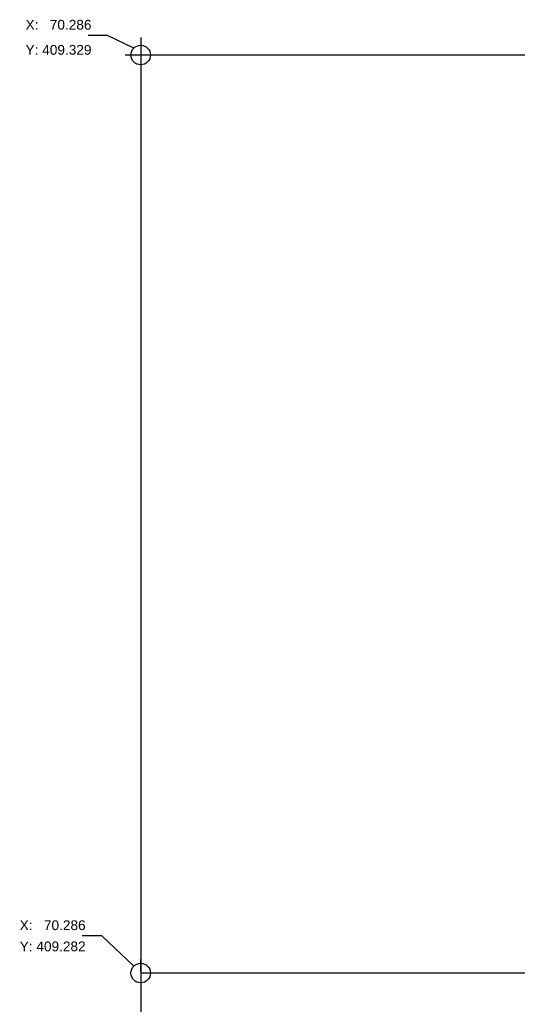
# Model space of a CAD drawing. Header units: metres. Extents: x 70279.8 to 70377.7, y 409251.8 to 409331.5.
# Tile 2 of 244: x 70279.8 to 70305.3, y 409280.4 to 409330.8. Entities that reach past the tile are written whole.
import ezdxf

# ---------------------------------------------------------------- set-up
doc = ezdxf.new("R2010")
doc.units = ezdxf.units.M
doc.styles.add('Arial', font='arial.ttf')

msp = doc.modelspace()

# ---------------------------------------------------------------- linework, layer by layer
for p, q in [((70284.3, 409330), (70283.3, 409330)), ((70285.646, 409329.354), (70284.3, 409330)), ((70284, 409283.9), (70283, 409283.9)), ((70285.646, 409282.346), (70284, 409283.9)), ((70286, 409282.1), (70286, 409282.7))]:
    msp.add_line(p, q)
at = {"ltscale": 50}
for p, q in [((70285.998, 409329.894), (70286, 409263.7)), ((70331, 409329), (70285.2, 409329)), ((70338, 409282), (70286, 409282))]:
    msp.add_line(p, q, dxfattribs=at)
for centre in [(70286, 409329), (70286, 409282)]:
    msp.add_circle(centre, 0.5)

# ---------------------------------------------------------------- texts
at = {"style": 'Arial'}
for s, p in [('X:   70.286', (70280.1, 409330.3)), ('Y: 409.329', (70280.1, 409329.015)), ('X:   70.286', (70279.8, 409284.2)), ('Y: 409.282', (70279.8, 409283.115))]:
    msp.add_text(s, height=0.5, dxfattribs=at).set_placement(p)

doc.saveas('drawing.dxf')
